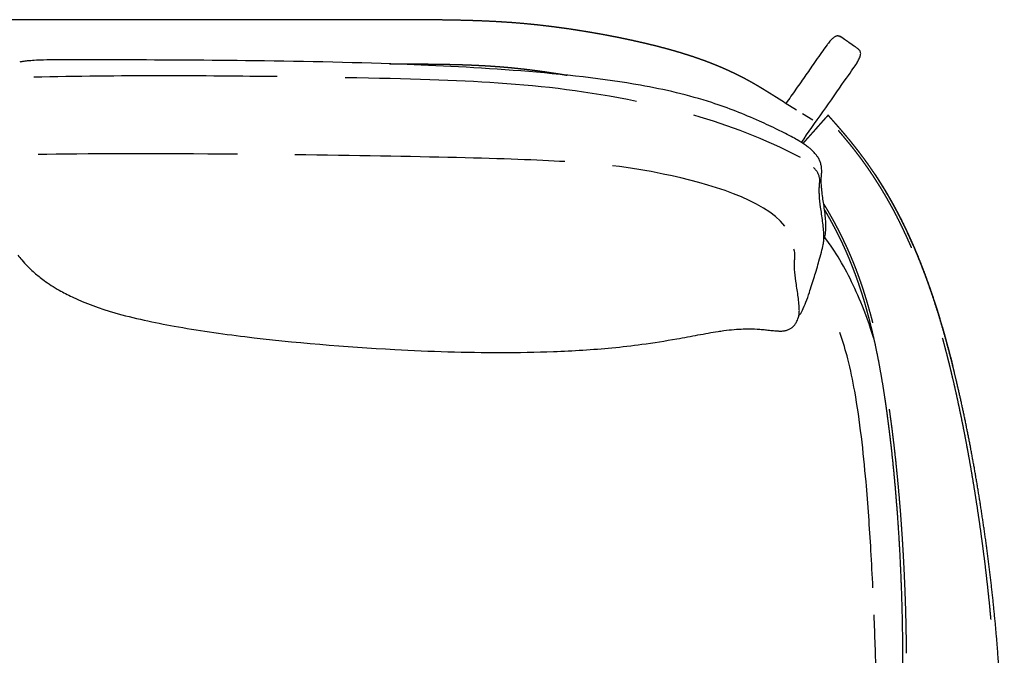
# Model space of a CAD drawing. Header units: millimetres. Extents: x -32297 to -21031, y -2517 to 7253.
# Tile 12 of 23: x -30376 to -29559, y 4938 to 5466. Entities that reach past the tile are written whole.
import ezdxf

# ---------------------------------------------------------------- set-up
doc = ezdxf.new("R2010")
doc.units = ezdxf.units.MM
doc.layers.add('2d', color=7, linetype='Continuous', true_color=0x000000)

msp = doc.modelspace()

# ---------------------------------------------------------------- linework, layer by layer
at = {"layer": '2d', "linetype": 'Continuous'}
for p, q in [((-29740.9, 5396.69), (-29731.66, 5391.04)), ((-29726.62, 5387.96), (-29718.03, 5382.71))]:
    msp.add_line(p, q, dxfattribs=at)
msp.add_lwpolyline([(-29741.9, 5397.31), (-29740.9, 5396.69)], dxfattribs=at)
for points, degree, knots in [([(-29743.27, 5398.16), (-29743.6, 5398.37), (-29743.93, 5398.57), (-29744.3, 5398.8), (-29744.67, 5399.03), (-29745.1, 5399.3), (-29745.53, 5399.56), (-29746.01, 5399.86), (-29746.5, 5400.16), (-29747.05, 5400.51), (-29747.6, 5400.85), (-29748.22, 5401.24), (-29748.84, 5401.62), (-29749.54, 5402.06), (-29750.25, 5402.49), (-29751.03, 5402.98), (-29751.82, 5403.47), (-29752.7, 5404.02), (-29753.58, 5404.56), (-29754.56, 5405.17), (-29755.54, 5405.78), (-29756.62, 5406.45), (-29757.7, 5407.12), (-29758.9, 5407.85), (-29760.09, 5408.59), (-29761.39, 5409.37), (-29762.7, 5410.16), (-29764.12, 5411), (-29765.54, 5411.83), (-29767.08, 5412.71), (-29768.62, 5413.6), (-29770.29, 5414.52), (-29771.95, 5415.44), (-29773.74, 5416.39), (-29775.53, 5417.35), (-29777.45, 5418.34), (-29779.37, 5419.32), (-29781.42, 5420.33), (-29783.48, 5421.34), (-29785.67, 5422.37), (-29787.86, 5423.39), (-29790.19, 5424.44), (-29792.52, 5425.48), (-29794.99, 5426.53), (-29797.47, 5427.58), (-29800.09, 5428.63), (-29802.71, 5429.69), (-29805.48, 5430.74), (-29808.26, 5431.79), (-29811.18, 5432.84), (-29814.11, 5433.88), (-29817.2, 5434.91), (-29820.28, 5435.95), (-29823.53, 5436.96), (-29826.77, 5437.98), (-29830.16, 5438.97), (-29833.55, 5439.97), (-29837.08, 5440.94), (-29840.6, 5441.92), (-29844.24, 5442.87), (-29847.89, 5443.82), (-29851.63, 5444.74), (-29855.38, 5445.66), (-29859.22, 5446.56), (-29863.06, 5447.45), (-29866.98, 5448.31), (-29870.89, 5449.17), (-29874.87, 5450), (-29878.85, 5450.83), (-29882.87, 5451.62), (-29886.9, 5452.41), (-29890.96, 5453.17), (-29895.02, 5453.92), (-29899.1, 5454.63), (-29903.18, 5455.34), (-29907.27, 5456.01), (-29911.35, 5456.68), (-29915.43, 5457.3), (-29919.51, 5457.92), (-29923.57, 5458.5), (-29927.62, 5459.07), (-29931.64, 5459.6), (-29935.66, 5460.12), (-29939.63, 5460.59), (-29943.6, 5461.06), (-29947.51, 5461.48), (-29951.43, 5461.89), (-29955.3, 5462.26), (-29959.18, 5462.62), (-29963.05, 5462.94), (-29966.93, 5463.25), (-29970.83, 5463.52), (-29974.73, 5463.79), (-29978.69, 5464.02), (-29982.65, 5464.25), (-29986.69, 5464.44), (-29990.74, 5464.63), (-29994.9, 5464.79), (-29999.07, 5464.95), (-30003.38, 5465.07), (-30007.7, 5465.2), (-30012.19, 5465.29), (-30016.68, 5465.39), (-30021.38, 5465.46), (-30026.09, 5465.54), (-30031.03, 5465.59), (-30035.97, 5465.64), (-30041.19, 5465.68), (-30046.4, 5465.71), (-30051.91, 5465.73), (-30057.43, 5465.76), (-30063.28, 5465.77), (-30069.12, 5465.78), (-30075.33, 5465.78), (-30081.54, 5465.79), (-30088.14, 5465.79), (-30094.75, 5465.79), (-30101.76, 5465.79), (-30108.78, 5465.79), (-30116.19, 5465.79), (-30123.61, 5465.79), (-30131.39, 5465.79), (-30139.17, 5465.79), (-30147.3, 5465.79), (-30155.43, 5465.79), (-30163.87, 5465.79), (-30172.32, 5465.79), (-30181.06, 5465.79), (-30189.79, 5465.79), (-30198.79, 5465.79), (-30207.79, 5465.79), (-30217.03, 5465.79), (-30226.27, 5465.79), (-30235.72, 5465.79), (-30245.17, 5465.79), (-30254.81, 5465.79), (-30264.45, 5465.79), (-30274.24, 5465.79), (-30284.03, 5465.79), (-30293.96, 5465.79), (-30303.89, 5465.79), (-30313.92, 5465.79), (-30323.95, 5465.79), (-30334.07, 5465.79), (-30344.18, 5465.79), (-30354.34, 5465.79), (-30364.51, 5465.79), (-30374.7, 5465.79), (-30384.89, 5465.79)], 2, [-26, -26, -26, -25, -25, -24, -24, -23, -23, -22, -22, -21, -21, -20, -20, -19, -19, -18, -18, -17, -17, -16, -16, -15, -15, -14, -14, -13, -13, -12, -12, -11, -11, -10, -10, -9, -9, -8, -8, -7, -7, -6, -6, -5, -5, -4, -4, -3, -3, -2, -2, -1, -1, 0, 0, 1, 1, 2, 2, 3, 3, 4, 4, 5, 5, 6, 6, 7, 7, 8, 8, 9, 9, 10, 10, 11, 11, 12, 12, 13, 13, 14, 14, 15, 15, 16, 16, 17, 17, 18, 18, 19, 19, 20, 20, 21, 21, 22, 22, 23, 23, 24, 24, 25, 25, 26, 26, 27, 27, 28, 28, 29, 29, 30, 30, 31, 31, 32, 32, 33, 33, 34, 34, 35, 35, 36, 36, 37, 37, 38, 38, 39, 39, 40, 40, 41, 41, 42, 42, 43, 43, 44, 44, 45, 45, 46, 46, 47, 47, 48, 48, 48]), ([(-29727.53, 5363.89), (-29705.31, 5395.58), (-29683.1, 5427.27), (-29682.91, 5427.54), (-29682.73, 5427.81), (-29682.38, 5428.35), (-29682.03, 5428.89), (-29681.7, 5429.43), (-29681.37, 5429.96), (-29681.06, 5430.49), (-29680.75, 5431.02), (-29680.47, 5431.54), (-29680.19, 5432.05), (-29679.94, 5432.55), (-29679.69, 5433.04), (-29679.48, 5433.52), (-29679.27, 5433.99), (-29679.09, 5434.43), (-29678.92, 5434.87), (-29678.79, 5435.27), (-29678.66, 5435.68), (-29678.56, 5436.05), (-29678.47, 5436.42), (-29678.42, 5436.76), (-29678.37, 5437.1), (-29678.35, 5437.42), (-29678.34, 5437.73), (-29678.36, 5438.02), (-29678.38, 5438.31), (-29678.43, 5438.57), (-29678.49, 5438.84), (-29678.57, 5439.08), (-29678.66, 5439.33), (-29678.77, 5439.56), (-29678.89, 5439.79), (-29679.03, 5440.01), (-29679.17, 5440.22), (-29679.34, 5440.43), (-29679.51, 5440.63), (-29679.7, 5440.83), (-29679.89, 5441.02), (-29680.1, 5441.21), (-29680.32, 5441.41), (-29687.25, 5446.27), (-29694.18, 5451.14), (-29694.44, 5451.29), (-29694.69, 5451.44), (-29694.95, 5451.58), (-29695.2, 5451.71), (-29695.45, 5451.82), (-29695.7, 5451.93), (-29695.95, 5452.02), (-29696.2, 5452.11), (-29696.45, 5452.17), (-29696.7, 5452.23), (-29696.96, 5452.25), (-29697.21, 5452.28), (-29697.47, 5452.28), (-29697.73, 5452.27), (-29698, 5452.23), (-29698.27, 5452.19), (-29698.55, 5452.11), (-29698.83, 5452.03), (-29699.12, 5451.91), (-29699.4, 5451.79), (-29699.71, 5451.62), (-29700.01, 5451.45), (-29700.33, 5451.24), (-29700.64, 5451.03), (-29700.98, 5450.76), (-29701.31, 5450.5), (-29701.67, 5450.18), (-29702.02, 5449.87), (-29702.39, 5449.51), (-29702.76, 5449.14), (-29703.14, 5448.74), (-29703.52, 5448.34), (-29703.9, 5447.9), (-29704.29, 5447.45), (-29704.68, 5446.98), (-29705.07, 5446.51), (-29705.46, 5446.02), (-29705.85, 5445.52), (-29706.24, 5445.01), (-29706.63, 5444.49), (-29723.48, 5420.41), (-29740.34, 5396.34)], 2, [-67.280702, -67.280702, -67.280702, -62.5, -62.5, -62, -62, -61, -61, -60, -60, -59, -59, -58, -58, -57, -57, -56, -56, -55, -55, -54, -54, -53, -53, -52, -52, -51, -51, -50, -50, -49, -49, -48, -48, -47, -47, -46, -46, -45, -45, -44, -44, -43, -43, -20, -20, -19, -19, -18, -18, -17, -17, -16, -16, -15, -15, -14, -14, -13, -13, -12, -12, -11, -11, -10, -10, -9, -9, -8, -8, -7, -7, -6, -6, -5, -5, -4, -4, -3, -3, -2, -2, -1, -1, 0, 0, 5.918874, 5.918874, 5.918874]), ([(-29720.39, 5358.79), (-29720.86, 5359.18), (-29720.98, 5359.28), (-29721.85, 5359.97), (-29722.21, 5360.24), (-29722.64, 5360.57), (-29723.67, 5361.33), (-29724.62, 5361.99), (-29725.73, 5362.73), (-29727.03, 5363.6), (-29728.38, 5364.44), (-29729.75, 5365.26), (-29731.35, 5366.22), (-29733, 5367.17), (-29734.65, 5368.08), (-29738.59, 5370.25), (-29742.97, 5372.46), (-29747.01, 5374.41), (-29751.95, 5376.81), (-29757.3, 5379.27), (-29762.31, 5381.51), (-29775.78, 5387.52), (-29787.8, 5392.34), (-29801.94, 5396.93), (-29821.3, 5403.2), (-29841.2, 5407.82), (-29861.22, 5411.39), (-29920.41, 5421.92), (-30000.05, 5426.61), (-30060.53, 5428.86), (-30102.11, 5430.4), (-30147.28, 5431.25), (-30188.87, 5431.74), (-30226.3, 5432.18), (-30262.64, 5432.34), (-30297.9, 5432.45), (-30310.11, 5432.49), (-30322, 5432.54), (-30333.57, 5432.52), (-30340.72, 5432.5), (-30349.67, 5432.46), (-30356.74, 5432.27), (-30359.28, 5432.2), (-30361.93, 5432.1), (-30364.46, 5431.96), (-30366.32, 5431.85), (-30368.25, 5431.71), (-30370.08, 5431.53), (-30371.42, 5431.39), (-30372.66, 5431.24), (-30373.94, 5431.03), (-30374.35, 5430.96), (-30374.72, 5430.89), (-30375.52, 5430.73), (-30375.98, 5430.63), (-30376.38, 5430.53)], 3, [0, 0, 0, 0, 1.727599, 1.727599, 3.198877, 3.198877, 3.198877, 7.19382, 7.19382, 7.19382, 12.079972, 12.079972, 12.079972, 17.830133, 17.830133, 17.830133, 31.836024, 31.836024, 31.836024, 48.817269, 48.817269, 48.817269, 91.677854, 91.677854, 91.677854, 153.222216, 153.222216, 153.222216, 355.022942, 355.022942, 355.022942, 484.286879, 484.286879, 484.286879, 594.074419, 594.074419, 594.074419, 629.994965, 629.994965, 629.994965, 653.340894, 653.340894, 653.340894, 661.165586, 661.165586, 661.165586, 666.942288, 666.942288, 666.942288, 671.059997, 671.059997, 671.059997, 672.411191, 672.411191, 673.893448, 673.893448, 673.893448, 673.893448]), ([(-30069.52, 5429.18), (-30065.14, 5429.17), (-30060.75, 5429.16), (-30055.49, 5429.14), (-30050.23, 5429.12), (-30045.29, 5429.08), (-30040.35, 5429.05), (-30035.69, 5428.99), (-30031.03, 5428.94), (-30026.62, 5428.87), (-30022.21, 5428.8), (-30018.02, 5428.7), (-30013.83, 5428.6), (-30009.82, 5428.48), (-30005.81, 5428.35), (-30001.96, 5428.2), (-29998.1, 5428.04), (-29994.37, 5427.85), (-29990.63, 5427.66), (-29986.99, 5427.43), (-29983.34, 5427.2), (-29979.75, 5426.93), (-29976.15, 5426.66), (-29972.58, 5426.35), (-29969.01, 5426.03), (-29965.42, 5425.67), (-29961.84, 5425.31), (-29958.21, 5424.89), (-29954.59, 5424.48)], 2, [2.217908, 2.217908, 2.217908, 3, 3, 4, 4, 5, 5, 6, 6, 7, 7, 8, 8, 9, 9, 10, 10, 11, 11, 12, 12, 13, 13, 14, 14, 15, 15, 16, 16, 16]), ([(-29954.59, 5424.48), (-29950.89, 5424.01), (-29947.19, 5423.54), (-29943.44, 5423.02), (-29939.68, 5422.5), (-29935.87, 5421.93), (-29932.07, 5421.35), (-29928.23, 5420.74), (-29924.39, 5420.12), (-29923.19, 5419.91), (-29921.99, 5419.71)], 2, [0, 0, 0, 1, 1, 2, 2, 3, 3, 4, 4, 4.311078, 4.311078, 4.311078]), ([(-29864.48, 5397.95), (-29904.7, 5406.27), (-29973.58, 5414.37), (-30052.63, 5416.69), (-30106.35, 5417.64)], 3, [16.729951, 16.729951, 16.729951, 16.729951, 32.567195, 47.073409, 47.073409, 47.073409, 47.073409]), ([(-29741.9, 5397.31), (-29742.04, 5397.4), (-29742.18, 5397.48), (-29742.44, 5397.64), (-29742.69, 5397.8), (-29742.98, 5397.98), (-29743.27, 5398.16)], 2, [-2.607289, -2.607289, -2.607289, -2, -2, -1, -1, 0, 0, 0]), ([(-29708.33, 5307.83), (-29707.97, 5307.23), (-29707.62, 5306.63), (-29706.42, 5304.54), (-29705.22, 5302.45), (-29704.01, 5300.26), (-29702.79, 5298.08), (-29701.57, 5295.8), (-29700.35, 5293.52), (-29699.11, 5291.13), (-29697.88, 5288.74), (-29696.63, 5286.24), (-29695.39, 5283.73), (-29694.14, 5281.1), (-29692.89, 5278.47), (-29691.63, 5275.7), (-29690.38, 5272.92), (-29689.13, 5270), (-29687.87, 5267.07), (-29686.63, 5263.98), (-29685.38, 5260.88), (-29684.14, 5257.61), (-29682.9, 5254.34), (-29681.66, 5250.88), (-29680.43, 5247.42), (-29679.22, 5243.75), (-29678, 5240.09), (-29676.8, 5236.21), (-29675.6, 5232.33), (-29674.42, 5228.23), (-29673.24, 5224.12), (-29672.08, 5219.77), (-29670.93, 5215.43), (-29669.8, 5210.83), (-29668.67, 5206.23), (-29667.57, 5201.37), (-29666.47, 5196.5), (-29665.41, 5191.37), (-29664.34, 5186.23), (-29663.31, 5180.8), (-29662.29, 5175.37), (-29661.3, 5169.65), (-29660.31, 5163.92), (-29659.36, 5157.91), (-29658.42, 5151.91), (-29657.52, 5145.63), (-29656.63, 5139.36), (-29655.77, 5132.84), (-29654.92, 5126.32), (-29654.11, 5119.57), (-29653.31, 5112.82), (-29652.56, 5105.87), (-29651.81, 5098.91), (-29651.11, 5091.75), (-29650.41, 5084.6), (-29649.77, 5077.28), (-29649.13, 5069.95), (-29648.55, 5062.47), (-29647.97, 5054.98), (-29647.46, 5047.36), (-29646.94, 5039.74), (-29646.49, 5032), (-29646.03, 5024.25), (-29645.65, 5016.41), (-29645.26, 5008.57), (-29644.94, 5000.64), (-29644.63, 4992.71), (-29644.38, 4984.71), (-29644.14, 4976.72), (-29643.97, 4968.67), (-29643.8, 4960.63), (-29643.7, 4952.56), (-29643.61, 4944.48), (-29643.59, 4936.4), (-29643.58, 4928.32), (-29643.63, 4920.24), (-29643.69, 4912.17), (-29643.81, 4904.14), (-29643.94, 4896.11), (-29644.12, 4888.13), (-29644.3, 4880.16), (-29644.54, 4872.28), (-29644.78, 4864.39), (-29645.06, 4856.62), (-29645.34, 4848.85), (-29645.67, 4841.21), (-29645.99, 4833.57), (-29646.35, 4826.1), (-29646.71, 4818.62), (-29647.09, 4811.33), (-29647.48, 4804.04), (-29647.88, 4796.96), (-29648.29, 4789.88), (-29648.71, 4783.04), (-29649.13, 4776.19), (-29649.56, 4769.61), (-29649.99, 4763.03), (-29650.42, 4756.73), (-29650.85, 4750.43), (-29651.28, 4744.44), (-29651.7, 4738.45), (-29652.12, 4732.79), (-29652.53, 4727.13), (-29652.93, 4721.84), (-29653.32, 4716.54), (-29653.7, 4711.62), (-29654.07, 4706.69), (-29654.42, 4702.14), (-29654.77, 4697.58), (-29655.1, 4693.36), (-29655.43, 4689.15), (-29655.73, 4685.25), (-29656.04, 4681.36), (-29656.33, 4677.77), (-29656.62, 4674.17), (-29656.89, 4670.86), (-29657.16, 4667.55), (-29657.41, 4664.5), (-29657.66, 4661.45), (-29657.9, 4658.64), (-29658.14, 4655.83), (-29658.36, 4653.24), (-29658.58, 4650.64), (-29658.79, 4648.25), (-29659, 4645.86), (-29659.19, 4643.65), (-29659.39, 4641.43), (-29659.57, 4639.38), (-29659.76, 4637.32), (-29659.93, 4635.41), (-29660.11, 4633.49), (-29660.27, 4631.69), (-29660.44, 4629.89), (-29660.6, 4628.18), (-29660.76, 4626.48), (-29660.91, 4624.85), (-29661.06, 4623.23), (-29661.21, 4621.66), (-29661.35, 4620.09), (-29661.49, 4618.57), (-29661.63, 4617.06), (-29661.75, 4615.6), (-29661.88, 4614.14), (-29661.99, 4612.73), (-29662.1, 4611.32), (-29662.19, 4609.97), (-29662.29, 4608.61), (-29662.36, 4607.31), (-29662.43, 4606), (-29662.47, 4604.74), (-29662.52, 4603.49), (-29662.54, 4602.28), (-29662.55, 4601.07), (-29662.54, 4599.91), (-29662.53, 4598.75), (-29662.48, 4597.63), (-29662.43, 4596.52), (-29662.34, 4595.45), (-29662.26, 4594.38), (-29662.13, 4593.35), (-29662, 4592.33), (-29661.83, 4591.34), (-29661.66, 4590.36), (-29661.44, 4589.42), (-29661.22, 4588.48), (-29660.95, 4587.58), (-29660.67, 4586.68), (-29660.35, 4585.82), (-29660.02, 4584.95), (-29659.64, 4584.13), (-29659.26, 4583.31), (-29658.82, 4582.53), (-29658.38, 4581.74), (-29657.88, 4581), (-29657.38, 4580.25), (-29656.83, 4579.54), (-29656.28, 4578.83), (-29655.67, 4578.16), (-29655.07, 4577.49), (-29654.4, 4576.85), (-29653.74, 4576.22), (-29653.03, 4575.62), (-29652.31, 4575.02), (-29651.54, 4574.46), (-29650.77, 4573.9), (-29649.95, 4573.36), (-29649.13, 4572.83), (-29648.26, 4572.34), (-29647.38, 4571.85), (-29646.46, 4571.39), (-29645.53, 4570.93), (-29644.56, 4570.51), (-29643.58, 4570.09), (-29642.56, 4569.7), (-29641.53, 4569.32), (-29640.46, 4568.96), (-29639.38, 4568.61), (-29638.26, 4568.29), (-29637.14, 4567.97), (-29635.96, 4567.68), (-29634.79, 4567.39), (-29633.57, 4567.14), (-29632.36, 4566.89), (-29631.1, 4566.66), (-29629.84, 4566.44), (-29628.54, 4566.26), (-29627.24, 4566.07), (-29625.92, 4565.91), (-29624.59, 4565.76), (-29623.24, 4565.64), (-29621.89, 4565.51), (-29620.52, 4565.42), (-29619.15, 4565.34), (-29617.76, 4565.28), (-29616.38, 4565.22), (-29614.99, 4565.2), (-29613.59, 4565.18), (-29612.2, 4565.19), (-29610.8, 4565.2), (-29609.41, 4565.24), (-29608.02, 4565.29), (-29606.64, 4565.36), (-29605.25, 4565.44), (-29603.88, 4565.55), (-29602.52, 4565.66), (-29601.17, 4565.81), (-29599.82, 4565.95), (-29598.5, 4566.13), (-29597.17, 4566.3), (-29595.88, 4566.51), (-29594.59, 4566.73), (-29593.34, 4566.97), (-29592.08, 4567.21), (-29590.87, 4567.49), (-29589.66, 4567.77), (-29588.49, 4568.08), (-29587.32, 4568.39), (-29586.19, 4568.74), (-29585.07, 4569.08), (-29583.99, 4569.46), (-29582.91, 4569.84), (-29581.87, 4570.26), (-29580.84, 4570.68), (-29579.85, 4571.13), (-29578.86, 4571.58), (-29577.92, 4572.06), (-29576.98, 4572.54), (-29576.09, 4573.06), (-29575.2, 4573.58), (-29574.36, 4574.13), (-29573.52, 4574.69), (-29572.72, 4575.28), (-29571.93, 4575.87), (-29571.19, 4576.49), (-29570.45, 4577.12), (-29569.76, 4577.78), (-29569.07, 4578.44), (-29568.44, 4579.13), (-29567.8, 4579.83), (-29567.22, 4580.56), (-29566.64, 4581.3), (-29566.11, 4582.07), (-29565.58, 4582.84), (-29565.11, 4583.64), (-29564.63, 4584.45), (-29564.21, 4585.3), (-29563.8, 4586.14), (-29563.43, 4587.02), (-29563.07, 4587.9), (-29562.75, 4588.83), (-29562.43, 4589.75), (-29562.16, 4590.71), (-29561.89, 4591.68), (-29561.66, 4592.68), (-29561.43, 4593.69), (-29561.24, 4594.73), (-29561.05, 4595.78), (-29560.9, 4596.88), (-29560.74, 4597.97), (-29560.62, 4599.11), (-29560.5, 4600.25), (-29560.4, 4601.44), (-29560.31, 4602.62), (-29560.24, 4603.86), (-29560.17, 4605.09), (-29560.12, 4606.38), (-29560.07, 4607.66), (-29560.03, 4609), (-29560, 4610.34), (-29559.98, 4611.72), (-29559.97, 4613.11), (-29559.96, 4614.55), (-29559.95, 4615.99), (-29559.95, 4617.49), (-29559.95, 4618.99), (-29559.95, 4620.54), (-29559.96, 4622.09), (-29559.96, 4623.7), (-29559.97, 4625.32), (-29559.97, 4627.01), (-29559.97, 4628.7), (-29559.98, 4630.49), (-29559.98, 4632.28), (-29559.98, 4634.19), (-29559.98, 4636.09), (-29559.98, 4638.15), (-29559.98, 4640.2), (-29559.98, 4642.41), (-29559.98, 4644.62), (-29559.98, 4647.01), (-29559.97, 4649.41), (-29559.96, 4652.01), (-29559.96, 4654.6), (-29559.95, 4657.43), (-29559.94, 4660.25), (-29559.92, 4663.32), (-29559.91, 4666.38), (-29559.89, 4669.72), (-29559.87, 4673.05), (-29559.85, 4676.67), (-29559.82, 4680.29), (-29559.79, 4684.22), (-29559.77, 4688.15), (-29559.73, 4692.41), (-29559.7, 4696.67), (-29559.66, 4701.28), (-29559.62, 4705.88), (-29559.57, 4710.86), (-29559.52, 4715.84), (-29559.47, 4721.2), (-29559.42, 4726.57), (-29559.37, 4732.3), (-29559.31, 4738.03), (-29559.27, 4744.1), (-29559.22, 4750.17), (-29559.19, 4756.57), (-29559.15, 4762.96), (-29559.14, 4769.64), (-29559.13, 4776.33), (-29559.14, 4783.29), (-29559.15, 4790.25), (-29559.19, 4797.45), (-29559.24, 4804.65), (-29559.32, 4812.08), (-29559.4, 4819.5), (-29559.53, 4827.13), (-29559.66, 4834.75), (-29559.84, 4842.55), (-29560.03, 4850.34), (-29560.27, 4858.29), (-29560.51, 4866.23), (-29560.81, 4874.3), (-29561.12, 4882.38), (-29561.49, 4890.55), (-29561.87, 4898.72), (-29562.33, 4906.97), (-29562.78, 4915.21), (-29563.33, 4923.51), (-29563.87, 4931.81), (-29564.5, 4940.14), (-29565.13, 4948.47), (-29565.86, 4956.8), (-29566.59, 4965.14), (-29567.42, 4973.45), (-29568.24, 4981.77), (-29569.15, 4990.06), (-29570.06, 4998.34), (-29571.05, 5006.58), (-29572.05, 5014.81), (-29573.12, 5022.97), (-29574.19, 5031.14), (-29575.33, 5039.21), (-29576.48, 5047.28), (-29577.69, 5055.25), (-29578.9, 5063.22), (-29580.17, 5071.06), (-29581.44, 5078.9), (-29582.78, 5086.6), (-29584.11, 5094.3), (-29585.49, 5101.83), (-29586.87, 5109.37), (-29588.3, 5116.72), (-29589.73, 5124.07), (-29591.2, 5131.23), (-29592.67, 5138.38), (-29594.18, 5145.32), (-29595.69, 5152.25), (-29597.23, 5158.95), (-29598.77, 5165.65), (-29600.34, 5172.09), (-29601.91, 5178.54), (-29603.5, 5184.71), (-29605.08, 5190.88), (-29606.69, 5196.76), (-29608.29, 5202.64), (-29609.91, 5208.24), (-29611.52, 5213.85), (-29613.15, 5219.18), (-29614.78, 5224.51), (-29616.42, 5229.57), (-29618.06, 5234.64), (-29619.7, 5239.46), (-29621.35, 5244.28), (-29623, 5248.86), (-29624.66, 5253.43), (-29626.31, 5257.78), (-29627.97, 5262.13), (-29629.63, 5266.25), (-29631.28, 5270.38), (-29632.94, 5274.29), (-29634.6, 5278.21), (-29636.25, 5281.93), (-29637.91, 5285.64), (-29639.56, 5289.17), (-29641.21, 5292.7), (-29642.85, 5296.04), (-29644.49, 5299.39), (-29646.13, 5302.57), (-29647.76, 5305.75), (-29649.39, 5308.77), (-29651.01, 5311.79), (-29652.62, 5314.66), (-29654.23, 5317.53), (-29655.83, 5320.26), (-29657.43, 5323), (-29659.01, 5325.6), (-29660.59, 5328.21), (-29662.15, 5330.69), (-29663.72, 5333.18), (-29665.27, 5335.55), (-29666.82, 5337.92), (-29668.35, 5340.19), (-29669.89, 5342.46), (-29671.41, 5344.63), (-29672.93, 5346.81), (-29674.45, 5348.89), (-29675.96, 5350.98), (-29677.46, 5352.98), (-29678.96, 5354.99), (-29680.45, 5356.92), (-29681.94, 5358.85), (-29683.43, 5360.72), (-29684.91, 5362.59), (-29686.38, 5364.41), (-29687.86, 5366.22), (-29689.33, 5367.98), (-29690.8, 5369.75), (-29692.26, 5371.47), (-29693.73, 5373.2), (-29695.19, 5374.89), (-29696.65, 5376.59), (-29698.1, 5378.26), (-29699.56, 5379.92), (-29701.02, 5381.58), (-29702.47, 5383.23), (-29703.92, 5384.88), (-29705.38, 5386.52)], 2, [32.702296, 32.702296, 32.702296, 33, 33, 34, 34, 35, 35, 36, 36, 37, 37, 38, 38, 39, 39, 40, 40, 41, 41, 42, 42, 43, 43, 44, 44, 45, 45, 46, 46, 47, 47, 48, 48, 49, 49, 50, 50, 51, 51, 52, 52, 53, 53, 54, 54, 56, 56, 57, 57, 58, 58, 59, 59, 60, 60, 61, 61, 62, 62, 63, 63, 64, 64, 65, 65, 66, 66, 67, 67, 68, 68, 69, 69, 70, 70, 71, 71, 72, 72, 73, 73, 74, 74, 75, 75, 76, 76, 77, 77, 78, 78, 79, 79, 80, 80, 81, 81, 82, 82, 83, 83, 84, 84, 85, 85, 86, 86, 87, 87, 88, 88, 89, 89, 90, 90, 91, 91, 92, 92, 93, 93, 94, 94, 95, 95, 96, 96, 97, 97, 98, 98, 99, 99, 100, 100, 101, 101, 102, 102, 103, 103, 104, 104, 105, 105, 106, 106, 107, 107, 108, 108, 109, 109, 110, 110, 111, 111, 112, 112, 113, 113, 114, 114, 115, 115, 116, 116, 117, 117, 118, 118, 119, 119, 120, 120, 121, 121, 122, 122, 123, 123, 124, 124, 125, 125, 127, 127, 128, 128, 129, 129, 130, 130, 131, 131, 132, 132, 133, 133, 134, 134, 135, 135, 136, 136, 137, 137, 138, 138, 139, 139, 140, 140, 141, 141, 142, 142, 143, 143, 144, 144, 145, 145, 146, 146, 147, 147, 148, 148, 149, 149, 150, 150, 151, 151, 152, 152, 153, 153, 154, 154, 156, 156, 157, 157, 158, 158, 159, 159, 160, 160, 161, 161, 162, 162, 163, 163, 164, 164, 165, 165, 166, 166, 167, 167, 168, 168, 169, 169, 170, 170, 171, 171, 172, 172, 173, 173, 174, 174, 175, 175, 176, 176, 177, 177, 178, 178, 179, 179, 180, 180, 181, 181, 182, 182, 183, 183, 184, 184, 185, 185, 186, 186, 187, 187, 188, 188, 189, 189, 190, 190, 191, 191, 192, 192, 193, 193, 194, 194, 195, 195, 196, 196, 197, 197, 198, 198, 199, 199, 200, 200, 201, 201, 202, 202, 203, 203, 204, 204, 205, 205, 206, 206, 207, 207, 208, 208, 209, 209, 210, 210, 211, 211, 212, 212, 213, 213, 214, 214, 215, 215, 216, 216, 217, 217, 218, 218, 219, 219, 220, 220, 221, 221, 222, 222, 223, 223, 224, 224, 225, 225, 226, 226, 227, 227, 228, 228, 229, 229, 231, 231, 232, 232, 233, 233, 234, 234, 235, 235, 236, 236, 237, 237, 238, 238, 239, 239, 240, 240, 241, 241, 242, 242, 243, 243, 244, 244, 245, 245, 246, 246, 247, 247, 248, 248, 249, 249, 250, 250, 251, 251, 252, 252, 253, 253, 254, 254, 255, 255, 256, 256, 257, 257, 258, 258, 259, 259, 260, 260, 261, 261, 262, 262, 263, 263, 264, 264, 264]), ([(-29697.05, 5373.94), (-29696.11, 5372.85), (-29695.17, 5371.75), (-29693.72, 5370.03), (-29692.27, 5368.31), (-29690.81, 5366.56), (-29689.36, 5364.8), (-29687.89, 5362.99), (-29686.43, 5361.19), (-29684.96, 5359.33), (-29683.49, 5357.46), (-29682.01, 5355.54), (-29680.54, 5353.61), (-29679.05, 5351.62), (-29677.56, 5349.62), (-29676.07, 5347.55), (-29674.57, 5345.47), (-29673.06, 5343.31), (-29671.55, 5341.14), (-29670.03, 5338.89), (-29668.51, 5336.63), (-29666.97, 5334.27), (-29665.44, 5331.9), (-29663.89, 5329.43), (-29662.34, 5326.96), (-29660.77, 5324.37), (-29659.21, 5321.78)], 2, [3.35024, 3.35024, 3.35024, 4, 4, 5, 5, 6, 6, 7, 7, 8, 8, 9, 9, 10, 10, 11, 11, 12, 12, 13, 13, 14, 14, 15, 15, 16, 16, 16]), ([(-29923.96, 5347.96), (-29946.58, 5349.31), (-30003.09, 5351.35), (-30099.34, 5353.04), (-30147.98, 5353.63)], 3, [34.516693, 34.516693, 34.516693, 34.516693, 42.613399, 50.540199, 50.540199, 50.540199, 50.540199]), ([(-29710.82, 5337.34), (-29710.81, 5337.47), (-29710.81, 5337.5), (-29710.8, 5337.6), (-29710.79, 5337.67), (-29710.79, 5337.77), (-29710.78, 5337.8), (-29710.77, 5337.96), (-29710.76, 5338.12), (-29710.73, 5338.62), (-29710.72, 5338.94), (-29710.7, 5339.27), (-29710.66, 5340.35), (-29710.67, 5341.53), (-29710.81, 5342.85), (-29710.9, 5343.7), (-29711.04, 5344.63), (-29711.29, 5345.62), (-29711.53, 5346.6), (-29711.87, 5347.65), (-29712.36, 5348.77), (-29712.42, 5348.89), (-29712.47, 5349.01), (-29712.53, 5349.13), (-29712.92, 5349.98), (-29713.41, 5350.88), (-29714.04, 5351.84), (-29714.22, 5352.12), (-29714.42, 5352.4), (-29714.63, 5352.69), (-29715.13, 5353.39), (-29715.69, 5354.1), (-29716.33, 5354.84), (-29716.7, 5355.25), (-29717.08, 5355.67), (-29717.49, 5356.09), (-29718.01, 5356.63), (-29718.5, 5357.11), (-29719.09, 5357.64), (-29719.52, 5358.04), (-29719.9, 5358.37), (-29720.38, 5358.78)], 3, [0.054511, 0.054511, 0.054511, 0.054511, 0.496181, 0.496181, 1.379508, 1.379508, 1.739465, 1.739465, 3.557543, 3.557543, 6.696784, 6.696784, 6.696784, 18.28748, 18.28748, 18.28748, 25.798443, 25.798443, 25.798443, 33.174518, 33.174518, 33.174518, 33.970403, 33.970403, 33.970403, 39.468604, 39.468604, 39.468604, 41.07468, 41.07468, 41.07468, 44.942885, 44.942885, 44.942885, 47.127505, 47.127505, 47.127505, 49.795742, 49.795742, 49.795742, 51.747249, 51.747249, 51.747249, 51.747249]), ([(-29741.25, 5294.37), (-29758.88, 5316.64), (-29820.01, 5334.29), (-29868.73, 5342.8), (-29884.26, 5344.61)], 3, [0, 0, 0, 0, 21.306699, 28.940756, 28.940756, 28.940756, 28.940756]), ([(-29729.65, 5220.2), (-29729.55, 5220.28), (-29729.45, 5220.36), (-29729.17, 5220.6), (-29728.99, 5220.78), (-29728.82, 5220.98), (-29728.61, 5221.23), (-29728.36, 5221.55), (-29727.73, 5222.53), (-29727.32, 5223.25), (-29726.69, 5224.57), (-29725.7, 5226.63), (-29724.68, 5229.1), (-29722.83, 5233.88), (-29721.82, 5236.74), (-29720.93, 5239.38), (-29719.64, 5243.2), (-29717.89, 5248.77), (-29715.71, 5255.94), (-29713.96, 5261.85), (-29712.95, 5265.37), (-29712.29, 5267.68), (-29711.51, 5270.49), (-29710.28, 5275.26), (-29709.83, 5277.16), (-29709.46, 5279.1), (-29709.22, 5280.39), (-29709.1, 5281.22), (-29708.93, 5282.67), (-29708.87, 5283.42), (-29708.83, 5284.31), (-29708.82, 5284.64), (-29708.81, 5285.27), (-29708.81, 5285.57), (-29708.81, 5286.14), (-29708.82, 5286.45), (-29708.83, 5286.78), (-29708.88, 5288.75), (-29709.02, 5290.6), (-29709.4, 5294.46), (-29709.65, 5296.46), (-29709.91, 5298.43), (-29710.45, 5302.49), (-29711.08, 5306.48), (-29711.59, 5310.23), (-29712.05, 5313.61), (-29712.42, 5316.86), (-29712.6, 5319.87), (-29712.69, 5321.21), (-29712.74, 5322.53), (-29712.74, 5324.93), (-29712.71, 5326.13), (-29712.63, 5327.1), (-29712.56, 5328.13), (-29712.4, 5329.16), (-29712.32, 5331.51), (-29712.32, 5331.98), (-29712.34, 5332.84), (-29712.36, 5333.15), (-29712.44, 5334.15), (-29712.55, 5334.89), (-29712.74, 5335.65), (-29712.82, 5335.97), (-29712.91, 5336.29), (-29713.03, 5336.63), (-29713.3, 5337.44), (-29713.7, 5338.31), (-29714.43, 5339.49), (-29714.59, 5339.74), (-29714.93, 5340.23), (-29715.12, 5340.48), (-29715.8, 5341.36), (-29716.55, 5342.21), (-29717.35, 5343), (-29717.42, 5343.06), (-29717.54, 5343.19)], 3, [682.5238, 682.5238, 682.5238, 682.5238, 684.103879, 684.103879, 686.855895, 686.855895, 686.855895, 690.326464, 690.326464, 694.710528, 694.710528, 694.710528, 702.131526, 702.131526, 710.838992, 710.838992, 710.838992, 725.342985, 725.342985, 738.369381, 738.369381, 738.369381, 745.667952, 745.667952, 753.451175, 753.451175, 753.451175, 758.840295, 758.840295, 766.500031, 766.500031, 771.017615, 771.017615, 775.678664, 775.678664, 779.873265, 779.873265, 779.873265, 808.890283, 808.890283, 841.181327, 841.181327, 841.181327, 907.266088, 907.266088, 907.266088, 967.559133, 967.559133, 967.559133, 995.071349, 995.071349, 1019.261416, 1019.261416, 1019.261416, 1041.918311, 1041.918311, 1047.089938, 1047.089938, 1050.810856, 1050.810856, 1060.762705, 1060.762705, 1060.762705, 1064.67342, 1064.67342, 1064.67342, 1066.553881, 1066.553881, 1067.032758, 1067.032758, 1067.494002, 1067.494002, 1068.615204, 1068.615204, 1068.680661, 1068.680661, 1068.680661, 1068.680661]), ([(-29711.02, 5335.03), (-29711.01, 5335.08), (-29711.01, 5335.16), (-29710.99, 5335.38), (-29710.97, 5335.55), (-29710.94, 5335.93), (-29710.92, 5336.16), (-29710.88, 5336.55), (-29710.87, 5336.69), (-29710.85, 5336.91), (-29710.85, 5336.99), (-29710.84, 5337.11), (-29710.83, 5337.15), (-29710.82, 5337.33)], 3, [0, 0, 0, 0, 3.294008, 3.294008, 7.239414, 7.239414, 11.077249, 11.077249, 12.950945, 12.950945, 13.889049, 13.889049, 14.358374, 14.358374, 14.358374, 14.358374]), ([(-29666.81, 5337.93), (-29665.26, 5335.56), (-29663.71, 5333.18), (-29662.14, 5330.7), (-29660.58, 5328.21), (-29659, 5325.61), (-29657.42, 5323), (-29655.82, 5320.27), (-29654.23, 5317.54), (-29652.61, 5314.67), (-29651, 5311.79), (-29649.38, 5308.77), (-29647.76, 5305.75), (-29646.12, 5302.58), (-29644.49, 5299.4), (-29642.84, 5296.05), (-29641.2, 5292.7), (-29639.55, 5289.17), (-29637.9, 5285.65), (-29636.24, 5281.93), (-29634.59, 5278.21), (-29632.93, 5274.3), (-29631.27, 5270.38), (-29629.62, 5266.26), (-29627.96, 5262.13), (-29626.3, 5257.78), (-29624.65, 5253.44), (-29622.99, 5248.86), (-29621.34, 5244.28), (-29619.69, 5239.47), (-29618.05, 5234.65), (-29616.41, 5229.58), (-29614.77, 5224.51), (-29613.14, 5219.18), (-29611.51, 5213.85), (-29609.89, 5208.25), (-29608.28, 5202.65), (-29606.67, 5196.76), (-29605.07, 5190.88), (-29603.48, 5184.71), (-29601.9, 5178.54)], 2, [298.000133, 298.000133, 298.000133, 299, 299, 300, 300, 301, 301, 302, 302, 303, 303, 304, 304, 305, 305, 306, 306, 307, 307, 308, 308, 309, 309, 310, 310, 311, 311, 312, 312, 313, 313, 314, 314, 315, 315, 316, 316, 317, 317, 318, 318, 318]), ([(-29707.29, 5290.79), (-29707.21, 5291.66), (-29707.16, 5293.01), (-29707.14, 5294.21), (-29707.15, 5294.93), (-29707.17, 5295.57), (-29707.23, 5297.56), (-29707.39, 5299.68), (-29707.57, 5301.49), (-29707.79, 5303.66), (-29708.05, 5305.78), (-29708.33, 5307.85), (-29708.87, 5311.86), (-29709.54, 5316.16), (-29710.01, 5319.65), (-29710.29, 5321.71), (-29710.52, 5323.59), (-29710.69, 5325.3), (-29710.82, 5326.59), (-29710.91, 5327.75), (-29710.98, 5328.8), (-29711.06, 5330.03), (-29711.1, 5331.22), (-29711.11, 5332.87), (-29711.1, 5333.37), (-29711.07, 5334.18), (-29711.03, 5334.83), (-29711.02, 5335.03)], 3, [0, 0, 0, 0, 7.067759, 7.067759, 17.874283, 17.874283, 17.874283, 46.360118, 46.360118, 46.360118, 79.185141, 79.185141, 79.185141, 145.419021, 145.419021, 145.419021, 181.532382, 181.532382, 181.532382, 205.845833, 205.845833, 205.845833, 234.16875, 234.16875, 247.557552, 247.557552, 257.590303, 257.590303, 257.590303, 257.590303]), ([(-29659.21, 5321.78), (-29657.62, 5319.06), (-29656.04, 5316.34), (-29654.45, 5313.48), (-29652.85, 5310.63), (-29651.24, 5307.62), (-29649.63, 5304.62), (-29648.01, 5301.46), (-29646.4, 5298.3), (-29644.77, 5294.96), (-29643.14, 5291.63), (-29641.51, 5288.13), (-29639.88, 5284.62), (-29638.24, 5280.92), (-29636.6, 5277.22), (-29636.45, 5276.86), (-29636.3, 5276.5)], 2, [16, 16, 16, 17, 17, 18, 18, 19, 19, 20, 20, 21, 21, 22, 22, 23, 23, 23.092165, 23.092165, 23.092165]), ([(-29698.57, 5294.74), (-29699.81, 5297.03), (-29701.05, 5299.33), (-29702.27, 5301.52), (-29703.5, 5303.72), (-29704.71, 5305.82), (-29705.93, 5307.93), (-29707.13, 5309.95), (-29708.34, 5311.97), (-29708.71, 5312.57), (-29709.08, 5313.17)], 2, [224, 224, 224, 225, 225, 226, 226, 227, 227, 228, 228, 228.311079, 228.311079, 228.311079]), ([(-29708.86, 5283.78), (-29708.57, 5284.33), (-29708.33, 5284.95), (-29708.12, 5285.65), (-29707.76, 5286.9), (-29707.47, 5288.53), (-29707.29, 5290.79)], 3, [1480.231116, 1480.231116, 1480.231116, 1480.231116, 1488.205304, 1488.205304, 1488.205304, 1502.561257, 1502.561257, 1502.561257, 1502.561257]), ([(-29668.23, 5214.2), (-29668.49, 5215.21), (-29668.74, 5216.22), (-29669.91, 5220.59), (-29671.09, 5224.95), (-29672.29, 5229.08), (-29673.49, 5233.21), (-29674.71, 5237.1), (-29675.93, 5241), (-29677.16, 5244.69), (-29678.4, 5248.37), (-29679.65, 5251.85), (-29680.89, 5255.33), (-29682.15, 5258.62), (-29683.41, 5261.91), (-29684.68, 5265.02), (-29685.94, 5268.13), (-29687.21, 5271.07), (-29688.48, 5274.02), (-29689.75, 5276.81), (-29691.02, 5279.6), (-29692.28, 5282.25), (-29693.55, 5284.9), (-29694.81, 5287.42), (-29696.07, 5289.93), (-29697.32, 5292.34), (-29698.57, 5294.74)], 2, [211.780815, 211.780815, 211.780815, 212, 212, 213, 213, 214, 214, 215, 215, 216, 216, 217, 217, 218, 218, 219, 219, 220, 220, 221, 221, 222, 222, 223, 223, 224, 224, 224]), ([(-29667.52, 5201.12), (-29670.84, 5212.47), (-29674.43, 5222.19), (-29678.3, 5231.44), (-29681.51, 5239.12), (-29684.9, 5246.47), (-29688.54, 5253.51), (-29692.17, 5260.55), (-29696.03, 5267.29), (-29700.18, 5273.74), (-29702.93, 5278.03), (-29705.81, 5282.19), (-29708.82, 5286.23)], 3, [567.279018, 567.279018, 567.279018, 567.279018, 602.445358, 602.445358, 602.445358, 626.951924, 626.951924, 626.951924, 650.469321, 650.469321, 650.469321, 665.747243, 665.747243, 665.747243, 665.747243]), ([(-29730.52, 5217.37), (-29730.1, 5218.48), (-29729.91, 5219.17), (-29729.74, 5219.83), (-29729.7, 5219.98), (-29729.64, 5220.27), (-29729.61, 5220.41), (-29729.55, 5220.72), (-29729.52, 5220.89), (-29729.45, 5221.32), (-29729.41, 5221.58), (-29729.36, 5222.05), (-29729.34, 5222.27), (-29729.3, 5222.83), (-29729.29, 5223.13), (-29729.27, 5223.47), (-29729.27, 5223.55), (-29729.27, 5223.62), (-29729.26, 5224.11), (-29729.26, 5224.56), (-29729.27, 5225.22), (-29729.28, 5225.49), (-29729.29, 5225.8), (-29729.42, 5229.35), (-29729.95, 5233.59), (-29730.42, 5237.03), (-29730.97, 5241.07), (-29731.59, 5245.05), (-29732.1, 5248.8), (-29732.57, 5252.22), (-29732.94, 5255.46), (-29733.14, 5258.56), (-29733.25, 5260.34), (-29733.32, 5262.11), (-29733.29, 5263.88), (-29733.27, 5264.66), (-29733.24, 5265.45), (-29733.18, 5266.24), (-29733.1, 5267.41), (-29732.95, 5268.56), (-29732.92, 5270.09), (-29732.9, 5271.12), (-29732.96, 5272.34), (-29733.28, 5273.6), (-29733.33, 5273.81), (-29733.39, 5274.03), (-29733.54, 5274.5), (-29733.72, 5274.99), (-29733.85, 5275.3)], 3, [0, 0, 0, 0, 4.747113, 4.747113, 6.232704, 6.232704, 7.80692, 7.80692, 9.926701, 9.926701, 13.333554, 13.333554, 16.409876, 16.409876, 21.442857, 21.442857, 22.941457, 22.941457, 22.941457, 30.315575, 30.315575, 34.45432, 34.45432, 34.45432, 94.874124, 94.874124, 94.874124, 160.8946, 160.8946, 160.8946, 221.115409, 221.115409, 221.115409, 256.067509, 256.067509, 256.067509, 271.889043, 271.889043, 271.889043, 294.746187, 294.746187, 294.746187, 311.289621, 311.289621, 311.289621, 313.445179, 313.445179, 315.832791, 315.832791, 315.832791, 315.832791]), ([(-30377.95, 5270.39), (-30376.74, 5268.82), (-30375.8, 5267.67), (-30374.66, 5266.34), (-30373.2, 5264.65), (-30371.66, 5262.97), (-30370.18, 5261.46), (-30369.61, 5260.89), (-30369.04, 5260.32), (-30368.46, 5259.75), (-30367.09, 5258.41), (-30365.66, 5257.09), (-30364.1, 5255.72), (-30361.71, 5253.63), (-30359.11, 5251.53), (-30356.09, 5249.33), (-30352.34, 5246.59), (-30348.2, 5243.89), (-30343.6, 5241.26), (-30340.18, 5239.31), (-30336.59, 5237.44), (-30332.89, 5235.68), (-30321.9, 5230.44), (-30309.67, 5226.05), (-30297.51, 5222.54), (-30281.96, 5218.05), (-30264.25, 5214.32), (-30229.1, 5207.99), (-30208.75, 5205.08), (-30189.4, 5202.71), (-30149.26, 5197.8), (-30105.5, 5194.22), (-30065.09, 5192.06), (-30035.92, 5190.5), (-30006.2, 5189.55), (-29962.48, 5189.56), (-29947.78, 5189.8), (-29917.31, 5190.95), (-29900.73, 5191.95), (-29884.82, 5193.47), (-29876.55, 5194.26), (-29868.16, 5195.22), (-29850.31, 5197.63), (-29840.32, 5199.22), (-29830.9, 5200.89), (-29824.98, 5201.94), (-29819.1, 5203.04), (-29807.56, 5205.18), (-29802.04, 5206.19), (-29796.71, 5207.01), (-29795.13, 5207.26), (-29793.58, 5207.49), (-29792.07, 5207.69), (-29785.83, 5208.53), (-29780.6, 5208.94), (-29775.87, 5209.11), (-29774.23, 5209.17), (-29772.67, 5209.19), (-29771.15, 5209.19), (-29768.03, 5209.18), (-29765.15, 5209.06), (-29762.06, 5208.83), (-29760.55, 5208.71), (-29758.92, 5208.56), (-29757.22, 5208.39), (-29756.94, 5208.36), (-29756.67, 5208.33), (-29756.41, 5208.3), (-29754.93, 5208.14), (-29753.32, 5207.96), (-29751.65, 5207.79), (-29750.98, 5207.72), (-29750.27, 5207.65), (-29749.55, 5207.58), (-29748.97, 5207.53), (-29748.35, 5207.48), (-29747.73, 5207.44), (-29746.75, 5207.38), (-29745.63, 5207.33), (-29744.46, 5207.36)], 3, [0, 0, 0, 0, 7.607678, 7.607678, 7.607678, 18.369527, 18.369527, 18.369527, 22.343762, 22.343762, 22.343762, 31.59311, 31.59311, 31.59311, 45.644591, 45.644591, 45.644591, 63.133692, 63.133692, 63.133692, 76.214603, 76.214603, 76.214603, 115.307633, 115.307633, 115.307633, 165.722714, 165.722714, 226.357467, 226.357467, 226.357467, 352.035586, 352.035586, 352.035586, 440.760719, 440.760719, 485.069587, 485.069587, 533.744905, 533.744905, 533.744905, 559.091671, 559.091671, 588.841334, 588.841334, 588.841334, 607.275855, 607.275855, 626.141218, 626.141218, 626.141218, 631.766257, 631.766257, 631.766257, 654.858556, 654.858556, 654.858556, 662.857927, 662.857927, 662.857927, 679.247104, 679.247104, 679.247104, 687.423157, 687.423157, 687.423157, 688.689368, 688.689368, 688.689368, 695.658392, 695.658392, 695.658392, 698.464732, 698.464732, 698.464732, 700.741743, 700.741743, 700.741743, 704.389023, 704.389023, 704.389023, 704.389023]), ([(-29744.46, 5207.36), (-29743.48, 5207.38), (-29742.54, 5207.46), (-29741.58, 5207.63), (-29740.66, 5207.78), (-29739.78, 5208.01), (-29738.98, 5208.3), (-29738.9, 5208.33), (-29738.81, 5208.36), (-29738.73, 5208.39), (-29737.98, 5208.67), (-29737.31, 5209), (-29736.7, 5209.36), (-29735.96, 5209.81), (-29735.33, 5210.29), (-29734.77, 5210.78), (-29734.33, 5211.18), (-29733.93, 5211.59), (-29733.57, 5212.01), (-29732.95, 5212.73), (-29732.44, 5213.48), (-29731.99, 5214.23), (-29731.72, 5214.69), (-29731.47, 5215.17), (-29731.05, 5216.05), (-29730.72, 5216.85), (-29730.52, 5217.37)], 3, [0, 0, 0, 0, 2.958247, 2.958247, 2.958247, 5.86469, 5.86469, 5.86469, 6.169677, 6.169677, 6.169677, 8.92459, 8.92459, 8.92459, 12.315631, 12.315631, 12.315631, 15.038198, 15.038198, 15.038198, 19.700158, 19.700158, 19.700158, 23.025854, 23.025854, 25.679237, 25.679237, 25.679237, 25.679237]), ([(-29668.17, 4994.35), (-29668.67, 5004.65), (-29670.23, 5033.99), (-29673.1, 5075.9), (-29677.52, 5119.97), (-29682.35, 5154.01), (-29688.21, 5182.28), (-29692.93, 5198.41), (-29695.42, 5205.63), (-29695.6, 5206.15)], 3, [13.072756, 13.072756, 13.072756, 13.072756, 16.188699, 21.948458, 25.759439, 29.567834, 32.330856, 34.472709, 34.639841, 34.639841, 34.639841, 34.639841]), ([(-29607.53, 5190.24), (-29605.98, 5184.09), (-29604.43, 5177.94), (-29602.89, 5171.51), (-29601.36, 5165.08), (-29599.86, 5158.4), (-29598.36, 5151.72), (-29596.89, 5144.8), (-29595.41, 5137.89), (-29593.98, 5130.75), (-29592.55, 5123.61), (-29591.16, 5116.28), (-29589.76, 5108.94), (-29588.42, 5101.42), (-29587.08, 5093.9), (-29585.78, 5086.22), (-29584.49, 5078.54), (-29583.25, 5070.71), (-29582.02, 5062.89), (-29580.84, 5054.94), (-29579.67, 5046.98), (-29578.56, 5038.92), (-29577.45, 5030.86), (-29576.41, 5022.71), (-29575.37, 5014.57), (-29574.41, 5006.34), (-29573.45, 4998.12), (-29572.57, 4989.85), (-29571.69, 4981.58), (-29571.03, 4974.7), (-29570.37, 4967.83)], 2, [32, 32, 32, 33, 33, 34, 34, 35, 35, 36, 36, 37, 37, 38, 38, 39, 39, 40, 40, 41, 41, 42, 42, 43, 43, 44, 44, 45, 45, 46, 46, 46.827611, 46.827611, 46.827611]), ([(-29640.28, 4944.66), (-29640.41, 4952.75), (-29640.53, 4960.83), (-29640.73, 4968.88), (-29640.93, 4976.94), (-29641.21, 4984.95), (-29641.49, 4992.95), (-29641.83, 5000.89), (-29642.18, 5008.84), (-29642.6, 5016.69), (-29643.01, 5024.55), (-29643.5, 5032.31), (-29643.98, 5040.06), (-29644.53, 5047.7), (-29645.08, 5055.33), (-29645.69, 5062.83), (-29646.3, 5070.33), (-29646.97, 5077.67), (-29647.64, 5085.01), (-29648.37, 5092.18), (-29649.09, 5099.35), (-29649.87, 5106.32), (-29650.65, 5113.3), (-29651.49, 5120.06), (-29652.32, 5126.83), (-29653.2, 5133.36), (-29654.08, 5139.9), (-29654.28, 5141.26), (-29654.48, 5142.62)], 2, [192, 192, 192, 193, 193, 194, 194, 195, 195, 196, 196, 197, 197, 198, 198, 199, 199, 200, 200, 201, 201, 202, 202, 203, 203, 204, 204, 205, 205, 205.216041, 205.216041, 205.216041]), ([(-29664.79, 4864.57), (-29664.83, 4883.42), (-29665.35, 4919.13), (-29666.49, 4954.82), (-29667.17, 4971.67)], 3, [0, 0, 0, 0, 5.694558, 10.786695, 10.786695, 10.786695, 10.786695])]:
    msp.add_open_spline(points, degree=degree, knots=knots, dxfattribs=at)
for points, degree in [([(-30162.58, 5418.5), (-30221.99, 5419.27), (-30293.76, 5419.66), (-30364.71, 5418.01)], 3), ([(-29728.38, 5351.3), (-29757.81, 5367.07), (-29787.92, 5378.16), (-29816.93, 5386.41)], 3), ([(-29705.93, 5385.9), (-29706.01, 5385.81), (-29706.09, 5385.72)], 2), ([(-29705.8, 5386.04), (-29705.87, 5385.97), (-29705.93, 5385.9)], 2), ([(-29705.7, 5386.16), (-29705.75, 5386.1), (-29705.8, 5386.04)], 2), ([(-29705.61, 5386.26), (-29705.65, 5386.21), (-29705.7, 5386.16)], 2), ([(-29705.54, 5386.34), (-29705.57, 5386.3), (-29705.61, 5386.26)], 2), ([(-29705.48, 5386.4), (-29705.51, 5386.37), (-29705.54, 5386.34)], 2), ([(-29705.44, 5386.45), (-29705.46, 5386.43), (-29705.48, 5386.4)], 2), ([(-29705.41, 5386.49), (-29705.42, 5386.47), (-29705.44, 5386.45)], 2), ([(-29705.39, 5386.51), (-29705.4, 5386.5), (-29705.41, 5386.49)], 2), ([(-29705.38, 5386.52), (-29705.38, 5386.51), (-29705.39, 5386.51)], 2), ([(-29713.32, 5377.61), (-29712.98, 5377.99), (-29712.64, 5378.37)], 2), ([(-29712.64, 5378.37), (-29712.32, 5378.73), (-29712, 5379.09)], 2), ([(-29712, 5379.09), (-29711.69, 5379.44), (-29711.38, 5379.78)], 2), ([(-29711.38, 5379.78), (-29711.09, 5380.11), (-29710.8, 5380.43)], 2), ([(-29710.8, 5380.43), (-29710.52, 5380.74), (-29710.25, 5381.05)], 2), ([(-29710.25, 5381.05), (-29709.99, 5381.34), (-29709.73, 5381.63)], 2), ([(-29709.73, 5381.63), (-29709.49, 5381.91), (-29709.24, 5382.18)], 2), ([(-29709.24, 5382.18), (-29709.01, 5382.44), (-29708.79, 5382.69)], 2), ([(-29708.79, 5382.69), (-29708.57, 5382.93), (-29708.36, 5383.17)], 2), ([(-29708.36, 5383.17), (-29708.17, 5383.39), (-29707.97, 5383.61)], 2), ([(-29707.97, 5383.61), (-29707.79, 5383.81), (-29707.61, 5384.02)], 2), ([(-29707.61, 5384.02), (-29707.44, 5384.2), (-29707.28, 5384.39)], 2), ([(-29707.28, 5384.39), (-29707.13, 5384.56), (-29706.98, 5384.72)], 2), ([(-29706.71, 5385.02), (-29706.84, 5384.87), (-29706.98, 5384.72)], 2), ([(-29706.47, 5385.29), (-29706.59, 5385.16), (-29706.71, 5385.02)], 2), ([(-29706.27, 5385.52), (-29706.37, 5385.41), (-29706.47, 5385.29)], 2), ([(-29706.09, 5385.72), (-29706.18, 5385.62), (-29706.27, 5385.52)], 2), ([(-29719.72, 5370.42), (-29720.16, 5369.93), (-29720.59, 5369.44)], 2), ([(-29718.85, 5371.4), (-29719.28, 5370.91), (-29719.72, 5370.42)], 2), ([(-29717.99, 5372.36), (-29718.42, 5371.88), (-29718.85, 5371.4)], 2), ([(-29717.15, 5373.3), (-29717.57, 5372.83), (-29717.99, 5372.36)], 2), ([(-29716.33, 5374.22), (-29716.74, 5373.76), (-29717.15, 5373.3)], 2), ([(-29715.53, 5375.12), (-29715.93, 5374.67), (-29716.33, 5374.22)], 2), ([(-29714.76, 5375.98), (-29715.15, 5375.55), (-29715.53, 5375.12)], 2), ([(-29714.76, 5375.98), (-29714.39, 5376.4), (-29714.02, 5376.81)], 2), ([(-29714.02, 5376.81), (-29713.67, 5377.21), (-29713.32, 5377.61)], 2), ([(-29725.8, 5363.6), (-29726.03, 5363.34), (-29726.26, 5363.08)], 2), ([(-29724.96, 5364.54), (-29725.38, 5364.07), (-29725.8, 5363.6)], 2), ([(-29724.1, 5365.5), (-29724.53, 5365.02), (-29724.96, 5364.54)], 2), ([(-29723.23, 5366.48), (-29723.66, 5365.99), (-29724.1, 5365.5)], 2), ([(-29722.35, 5367.46), (-29722.79, 5366.97), (-29723.23, 5366.48)], 2), ([(-29721.47, 5368.45), (-29721.91, 5367.96), (-29722.35, 5367.46)], 2), ([(-29720.59, 5369.44), (-29721.03, 5368.94), (-29721.47, 5368.45)], 2), ([(-30195.73, 5354.12), (-30261.56, 5354.69), (-30324.01, 5354.7), (-30361.12, 5353.76)], 3), ([(-29710.75, 5338.28), (-29710.75, 5338.28), (-29710.75, 5338.28)], 2), ([(-29610.57, 5201.56), (-29609.05, 5195.9), (-29607.53, 5190.24)], 2), ([(-29640.26, 4939.97), (-29640.27, 4942.32), (-29640.28, 4944.66)], 2)]:
    msp.add_open_spline(points, degree=degree, dxfattribs=at)

doc.saveas('drawing.dxf')
